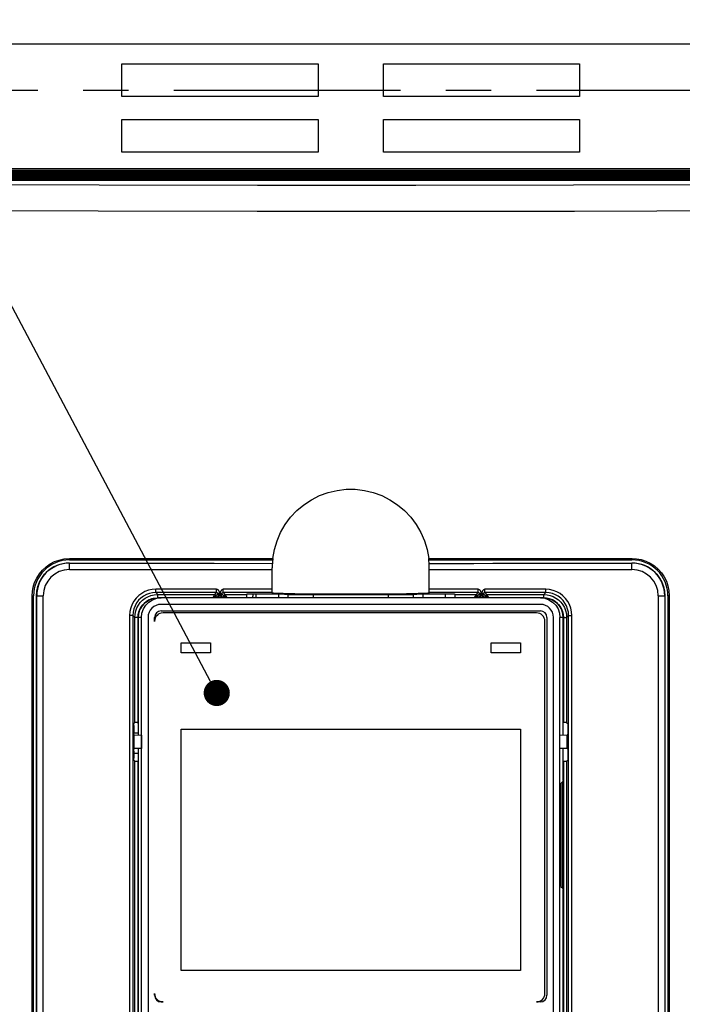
# Model space of a CAD drawing. Extents: x 28 to 410, y 33 to 287.
# Tile 25 of 63: x 77 to 102, y 211 to 249. Entities that reach past the tile are written whole.
import ezdxf

# ---------------------------------------------------------------- set-up
doc = ezdxf.new("R2010")
doc.units = 0
doc.header["$LTSCALE"] = 23.1
doc.linetypes.add('CENTER', pattern=[0.6, 0.375, -0.075, 0.075, -0.075])
doc.layers.get('0').update_dxf_attribs({"linetype": 'CONTINUOUS'})
for name, color, linetype in [('ALL_AXIS', 7, 'CONTINUOUS'), ('ALL_DIM', 7, 'CONTINUOUS'), ('ALL_FEATURES', 7, 'CONTINUOUS'), ('ALL_NOTE', 7, 'CONTINUOUS')]:
    doc.layers.add(name, color=color, linetype=linetype)
doc.dimstyles.get("Standard").update_dxf_attribs({"dimtxt": 2.5, "dimasz": 2.5, "dimexe": 1.25, "dimexo": 0.625, "dimtad": 1, "dimcen": 2.5, "dimazin": 3, "dimtfac": 1, "dimtmove": 0, "dimatfit": 3})

# ---------------------------------------------------------------- blocks, each defined once
blk = doc.blocks.new('_OPEN')
at = {"color": 0, "linetype": 'BYBLOCK'}
for p, q in [((0, 0), (-1, 0.25)), ((-1, -0.25), (0, 0)), ((-1, 0), (0, 0))]:
    blk.add_line(p, q, dxfattribs=at)
blk = doc.blocks.new('*D4')
at = {"layer": 'ALL_DIM', "color": 2, "linetype": 'CONTINUOUS'}
for p, q in [((60.252, 248.586), (31.702, 248.586)), ((32.702, 248.586), (32.702, 192.336)), ((32.702, 136.086), (32.702, 192.336)), ((77.877, 136.086), (31.702, 136.086))]:
    blk.add_line(p, q, dxfattribs=at)
at = {"layer": 'ALL_DIM', "color": 2, "linetype": 'CONTINUOUS', "xscale": 2, "yscale": 2, "zscale": 2}
for p, rotation in [((32.702, 248.586), 90), ((32.702, 136.086), 270)]:
    blk.add_blockref('_OPEN', p, dxfattribs=dict(at, rotation=rotation))

msp = doc.modelspace()

# ---------------------------------------------------------------- linework, layer by layer
at = {"color": 7, "linetype": 'CONTINUOUS'}
for p, q in [((96.747, 226.686), (82.007, 226.686)), ((82.127, 226.186), (96.627, 226.186)), ((96.626, 226.437), (82.129, 226.437)), ((96.477, 226.111), (82.202, 226.111)), ((81.257, 225.936), (81.257, 221.447)), ((81.379, 200.936), (81.379, 225.936)), ((81.629, 225.937), (81.629, 200.935)), ((81.877, 225.786), (81.877, 225.936)), ((96.802, 211.574), (96.802, 225.786)), ((96.877, 225.936), (96.877, 211.499)), ((97.126, 200.935), (97.126, 225.937)), ((97.376, 200.936), (97.376, 225.936)), ((97.498, 221.447), (97.498, 225.936)), ((81.257, 220.926), (81.257, 210.269)), ((97.498, 219.714), (97.498, 220.926)), ((97.498, 219.711), (97.496, 219.695)), ((97.498, 219.711), (97.498, 219.714)), ((97.494, 219.68), (97.411, 219.598)), ((97.411, 219.598), (97.411, 215.662)), ((97.475, 219.649), (97.462, 219.648)), ((97.502, 219.676), (97.475, 219.649)), ((97.475, 219.649), (97.475, 215.61)), ((97.502, 219.676), (97.49, 219.676)), ((97.502, 215.583), (97.502, 219.676)), ((97.411, 215.662), (97.494, 215.579)), ((97.462, 215.611), (97.475, 215.61)), ((97.502, 215.583), (97.475, 215.61)), ((97.502, 215.583), (97.49, 215.583)), ((97.496, 215.565), (97.498, 215.548)), ((97.498, 215.546), (97.498, 215.548)), ((97.498, 206.447), (97.498, 215.546)), ((81.877, 211.499), (81.877, 211.574)), ((82.202, 211.249), (82.127, 211.249)), ((96.627, 211.249), (96.477, 211.249))]:
    msp.add_line(p, q, dxfattribs=at)
at = {"color": 9, "linetype": 'CONTINUOUS'}
for p, q in [((81.257, 225.936), (81.257, 221.447)), ((81.379, 225.936), (81.257, 225.936)), ((97.498, 225.936), (97.376, 225.936)), ((97.498, 221.447), (97.498, 225.936)), ((82.89, 224.586), (82.89, 224.961)), ((82.89, 224.961), (84.015, 224.961)), ((84.015, 224.961), (84.015, 224.586)), ((94.74, 224.586), (94.74, 224.961)), ((94.74, 224.961), (95.865, 224.961)), ((95.865, 224.961), (95.865, 224.586)), ((84.015, 224.586), (82.89, 224.586)), ((95.865, 224.586), (94.74, 224.586)), ((82.889, 212.452), (82.889, 221.67)), ((82.889, 221.67), (95.866, 221.67)), ((95.866, 221.67), (95.866, 212.452)), ((81.257, 220.926), (81.257, 210.267)), ((97.498, 219.711), (97.498, 220.926)), ((97.498, 206.447), (97.498, 215.548)), ((95.866, 212.452), (82.889, 212.452))]:
    msp.add_line(p, q, dxfattribs=at)
for points in [[(81.257, 225.936), (81.276, 226.103), (81.331, 226.261), (81.42, 226.404), (81.539, 226.522), (81.682, 226.612), (81.777, 226.65)], [(96.977, 226.65), (97.073, 226.612), (97.215, 226.522), (97.334, 226.404), (97.423, 226.261), (97.479, 226.103), (97.498, 225.936)]]:
    msp.add_lwpolyline(points, dxfattribs=at)
at = {"color": 7, "linetype": 'CONTINUOUS'}
for points in [[(81.379, 225.936), (81.398, 226.103), (81.453, 226.262), (81.543, 226.404), (81.661, 226.523), (81.804, 226.612), (81.962, 226.667), (82.13, 226.686)], [(81.777, 226.65), (81.84, 226.667), (82.007, 226.686)], [(96.625, 226.686), (96.792, 226.667), (96.951, 226.612), (97.093, 226.523), (97.212, 226.404), (97.301, 226.262), (97.357, 226.103), (97.376, 225.936)], [(96.747, 226.686), (96.914, 226.667), (96.977, 226.65)], [(97.496, 219.695), (97.495, 219.685), (97.494, 219.68)], [(97.494, 215.579), (97.495, 215.575), (97.496, 215.565)]]:
    msp.add_lwpolyline(points, dxfattribs=at)
for centre, radius, start, end in [((82.007, 225.936), 0.75, 107.8401, 179.9838), ((96.748, 225.936), 0.75, 0.0162, 72.1636), ((82.129, 225.937), 0.5, 90, 180), ((82.127, 225.936), 0.25, 90, 180), ((82.202, 225.786), 0.325, 90, 180), ((96.477, 225.786), 0.325, 0, 90), ((96.626, 225.937), 0.5, 0, 90), ((96.627, 225.936), 0.25, 0, 90), ((82.202, 211.574), 0.325, 180, 270), ((82.127, 211.499), 0.25, 180, 270), ((96.477, 211.574), 0.325, 270, 360), ((96.627, 211.499), 0.25, 270, 360)]:
    msp.add_arc(centre, radius, start, end, dxfattribs=at)
at = {"layer": 'ALL_AXIS', "color": 7, "linetype": 'CENTER'}
msp.add_line((68.752, 246.086), (106.865, 246.086), dxfattribs=at)
at = {"layer": 'ALL_FEATURES', "color": 7, "linetype": 'CONTINUOUS'}
for p, q in [((106.252, 247.836), (72.502, 247.836)), ((80.627, 245.836), (80.627, 247.086)), ((80.627, 247.086), (88.127, 247.086)), ((88.127, 247.086), (88.127, 245.836)), ((90.627, 245.836), (90.627, 247.086)), ((90.627, 247.086), (98.127, 247.086)), ((98.127, 247.086), (98.127, 245.836)), ((88.127, 245.836), (80.627, 245.836)), ((98.127, 245.836), (90.627, 245.836)), ((80.627, 243.711), (80.627, 244.961)), ((80.627, 244.961), (88.127, 244.961)), ((88.127, 244.961), (88.127, 243.711)), ((90.627, 243.711), (90.627, 244.961)), ((90.627, 244.961), (98.127, 244.961)), ((98.127, 244.961), (98.127, 243.711)), ((88.127, 243.711), (80.627, 243.711)), ((98.127, 243.711), (90.627, 243.711)), ((57.502, 243.086), (121.252, 243.086)), ((60.879, 243.08), (117.875, 243.08)), ((114.272, 242.951), (64.497, 242.951)), ((114.272, 242.872), (64.497, 242.872)), ((114.272, 242.793), (64.497, 242.793)), ((114.272, 242.715), (64.497, 242.715)), ((114.272, 242.636), (64.497, 242.636)), ((78.627, 228.136), (86.392, 228.136)), ((92.362, 228.136), (100.127, 228.136)), ((86.377, 226.872), (86.377, 227.836)), ((92.377, 226.872), (92.377, 227.836)), ((85.392, 226.813), (85.42, 226.841)), ((85.42, 226.841), (86.627, 226.841)), ((85.752, 226.841), (85.752, 226.686)), ((86.388, 226.868), (86.377, 226.872)), ((86.627, 226.686), (86.627, 226.841)), ((92.245, 226.857), (92.121, 226.851)), ((92.127, 226.841), (92.127, 226.686)), ((92.127, 226.841), (93.334, 226.841)), ((92.377, 226.872), (92.366, 226.868)), ((93.002, 226.686), (93.002, 226.841)), ((93.362, 226.813), (93.334, 226.841)), ((77.252, 184.261), (77.252, 226.761)), ((77.37, 184.261), (77.37, 226.761)), ((84.301, 226.81), (84.304, 226.795)), ((84.336, 226.763), (84.344, 226.761)), ((84.404, 226.76), (84.419, 226.763)), ((84.451, 226.795), (84.452, 226.801)), ((86.987, 226.813), (86.972, 226.828)), ((87.939, 226.813), (87.941, 226.816)), ((90.815, 226.813), (90.813, 226.816)), ((91.767, 226.813), (91.782, 226.828)), ((91.767, 226.813), (91.767, 226.809)), ((94.301, 226.81), (94.304, 226.795)), ((94.336, 226.763), (94.344, 226.761)), ((94.404, 226.76), (94.419, 226.763)), ((94.451, 226.795), (94.452, 226.801)), ((101.385, 226.761), (101.385, 184.261)), ((101.502, 226.761), (101.502, 184.261)), ((81.082, 221.81), (81.082, 221.545)), ((81.125, 221.922), (81.084, 221.885)), ((81.218, 221.924), (81.257, 221.924)), ((97.629, 221.922), (97.671, 221.885)), ((97.672, 221.81), (97.672, 221.545)), ((81.257, 221.511), (81.082, 221.511)), ((81.104, 221.449), (81.084, 221.47)), ((81.104, 220.923), (81.104, 221.449)), ((81.104, 221.449), (81.384, 221.444)), ((97.371, 221.444), (97.65, 221.449)), ((97.671, 221.47), (97.65, 221.449)), ((97.65, 220.923), (97.65, 221.449)), ((81.082, 220.827), (81.082, 220.562)), ((81.104, 220.923), (81.084, 220.902)), ((81.384, 220.928), (81.104, 220.923)), ((97.65, 220.923), (97.371, 220.928)), ((97.671, 220.902), (97.65, 220.923)), ((97.672, 220.827), (97.672, 220.562)), ((81.257, 220.736), (81.082, 220.736)), ((81.125, 220.45), (81.084, 220.487)), ((97.498, 220.448), (97.536, 220.448)), ((97.629, 220.45), (97.671, 220.487))]:
    msp.add_line(p, q, dxfattribs=at)
at = {"layer": 'ALL_FEATURES', "color": 9, "linetype": 'CONTINUOUS'}
for p, q in [((64.497, 243.011), (114.258, 243.011)), ((114.258, 242.951), (64.497, 242.951)), ((64.497, 242.933), (114.258, 242.933)), ((114.258, 242.872), (64.497, 242.872)), ((64.497, 242.854), (114.258, 242.854)), ((114.258, 242.793), (64.497, 242.793)), ((64.497, 242.775), (114.258, 242.775)), ((114.258, 242.715), (64.497, 242.715)), ((64.497, 242.697), (114.258, 242.697)), ((114.258, 242.636), (64.497, 242.636)), ((78.625, 228.186), (86.398, 228.186)), ((78.627, 227.765), (78.627, 228.017)), ((78.627, 228.015), (81.692, 228.015)), ((92.357, 228.186), (100.129, 228.186)), ((97.063, 228.015), (100.127, 228.015)), ((100.127, 227.765), (100.127, 228.017)), ((78.627, 227.765), (86.377, 227.765)), ((92.377, 227.765), (100.127, 227.765)), ((81.925, 226.888), (81.925, 227.013)), ((84.25, 227.013), (81.925, 227.013)), ((81.925, 226.888), (82, 226.813)), ((84.25, 226.888), (81.925, 226.888)), ((84.25, 226.888), (84.175, 226.813)), ((84.301, 226.839), (84.225, 226.763)), ((84.25, 226.888), (84.25, 227.013)), ((84.301, 226.839), (84.301, 226.81)), ((84.301, 226.839), (84.351, 226.839)), ((84.351, 226.839), (84.351, 226.76)), ((84.403, 226.76), (84.403, 226.839)), ((84.453, 226.839), (84.403, 226.839)), ((84.453, 226.839), (84.453, 226.81)), ((84.529, 226.763), (84.453, 226.839)), ((84.504, 226.888), (84.504, 227.013)), ((86.377, 227.013), (84.504, 227.013)), ((84.579, 226.813), (84.504, 226.888)), ((86.377, 226.888), (84.504, 226.888)), ((85.746, 226.841), (85.749, 226.838)), ((94.25, 227.013), (92.377, 227.013)), ((94.25, 226.888), (92.377, 226.888)), ((94.25, 226.888), (94.175, 226.813)), ((94.301, 226.839), (94.225, 226.763)), ((94.25, 226.888), (94.25, 227.013)), ((94.301, 226.839), (94.301, 226.81)), ((94.301, 226.839), (94.351, 226.839)), ((94.351, 226.839), (94.351, 226.76)), ((94.403, 226.76), (94.403, 226.839)), ((94.453, 226.839), (94.403, 226.839)), ((94.453, 226.839), (94.453, 226.81)), ((94.529, 226.763), (94.453, 226.839)), ((94.504, 226.888), (94.504, 227.013)), ((96.829, 227.013), (94.504, 227.013)), ((94.579, 226.813), (94.504, 226.888)), ((96.829, 226.888), (94.504, 226.888)), ((96.829, 226.888), (96.755, 226.813)), ((96.829, 226.888), (96.829, 227.013)), ((77.2, 184.261), (77.2, 226.761)), ((77.2, 226.761), (77.252, 226.761)), ((77.37, 226.761), (77.623, 226.761)), ((77.373, 184.261), (77.373, 226.761)), ((77.623, 184.261), (77.623, 226.761)), ((82, 226.688), (82, 226.813)), ((82, 226.813), (84.175, 226.813)), ((82, 226.688), (82.007, 226.688)), ((84.175, 226.813), (84.1, 226.688)), ((84.225, 226.763), (84.1, 226.688)), ((84.225, 226.757), (84.175, 226.686)), ((84.301, 226.81), (84.225, 226.757)), ((84.225, 226.763), (84.225, 226.757)), ((84.275, 226.707), (84.246, 226.686)), ((84.351, 226.76), (84.275, 226.707)), ((84.275, 226.707), (84.479, 226.707)), ((84.301, 226.81), (84.301, 226.81)), ((84.301, 226.81), (84.453, 226.81)), ((84.344, 226.761), (84.351, 226.76)), ((84.403, 226.76), (84.351, 226.76)), ((84.479, 226.707), (84.403, 226.76)), ((84.403, 226.76), (84.404, 226.76)), ((84.452, 226.801), (84.453, 226.81)), ((84.529, 226.757), (84.457, 226.808)), ((84.509, 226.686), (84.479, 226.707)), ((84.529, 226.757), (84.529, 226.763)), ((84.654, 226.688), (84.529, 226.763)), ((84.58, 226.686), (84.529, 226.757)), ((84.654, 226.688), (84.579, 226.813)), ((84.579, 226.813), (85.392, 226.813)), ((86.987, 226.813), (87.939, 226.813)), ((90.815, 226.813), (91.767, 226.813)), ((93.362, 226.813), (94.175, 226.813)), ((94.175, 226.813), (94.1, 226.688)), ((94.225, 226.763), (94.1, 226.688)), ((94.225, 226.757), (94.175, 226.686)), ((94.301, 226.81), (94.225, 226.757)), ((94.225, 226.763), (94.225, 226.757)), ((94.275, 226.707), (94.246, 226.686)), ((94.351, 226.76), (94.275, 226.707)), ((94.275, 226.707), (94.479, 226.707)), ((94.301, 226.81), (94.301, 226.81)), ((94.301, 226.81), (94.453, 226.81)), ((94.344, 226.761), (94.351, 226.76)), ((94.403, 226.76), (94.351, 226.76)), ((94.479, 226.707), (94.403, 226.76)), ((94.403, 226.76), (94.404, 226.76)), ((94.452, 226.801), (94.453, 226.81)), ((94.529, 226.757), (94.457, 226.808)), ((94.509, 226.686), (94.479, 226.707)), ((94.529, 226.757), (94.529, 226.763)), ((94.654, 226.688), (94.529, 226.763)), ((94.58, 226.686), (94.529, 226.757)), ((94.654, 226.688), (94.579, 226.813)), ((94.579, 226.813), (96.755, 226.813)), ((96.747, 226.688), (96.755, 226.688)), ((96.755, 226.688), (96.755, 226.813)), ((101.132, 226.761), (101.132, 184.261)), ((101.132, 226.761), (101.385, 226.761)), ((101.382, 226.761), (101.382, 184.261)), ((101.555, 226.761), (101.502, 226.761)), ((101.555, 226.761), (101.555, 184.261)), ((80.925, 226.013), (80.925, 200.609)), ((81.05, 226.013), (80.925, 226.013)), ((81.05, 226.013), (81.05, 200.609)), ((81.05, 226.013), (81.125, 225.938)), ((81.125, 221.922), (81.125, 225.938)), ((81.25, 225.938), (81.125, 225.938)), ((81.25, 221.924), (81.25, 225.938)), ((97.504, 225.938), (97.504, 221.924)), ((97.504, 225.938), (97.629, 225.938)), ((97.704, 226.013), (97.629, 225.938)), ((97.629, 225.938), (97.629, 221.922)), ((97.704, 200.609), (97.704, 226.013)), ((97.704, 226.013), (97.829, 226.013)), ((97.829, 200.609), (97.829, 226.013)), ((81.384, 221.444), (81.384, 220.928)), ((97.371, 220.928), (97.371, 221.444)), ((81.125, 206.922), (81.125, 220.45)), ((81.25, 209.138), (81.25, 220.448)), ((97.504, 220.448), (97.504, 206.924)), ((97.629, 220.45), (97.629, 206.922))]:
    msp.add_line(p, q, dxfattribs=at)
for points in [[(61.42, 242.539), (67.696, 242.505), (73.72, 242.481), (79.762, 242.464), (85.809, 242.456), (91.862, 242.455), (97.893, 242.462), (104.159, 242.478), (110.682, 242.503), (117.334, 242.539)], [(61.305, 241.54), (67.607, 241.506), (73.656, 241.482), (79.723, 241.466), (85.795, 241.457), (91.872, 241.456), (97.928, 241.464), (104.22, 241.479), (110.769, 241.505), (117.449, 241.54)], [(77.2, 226.761), (77.209, 226.925), (77.239, 227.095), (77.294, 227.27), (77.373, 227.441), (77.474, 227.601), (77.595, 227.746), (77.735, 227.874), (77.891, 227.982), (78.056, 228.068), (78.231, 228.13), (78.421, 228.171), (78.625, 228.186)], [(78.625, 228.186), (78.625, 228.171), (78.625, 228.157), (78.626, 228.146), (78.627, 228.139), (78.627, 228.136)], [(100.129, 228.186), (100.129, 228.171), (100.129, 228.157), (100.129, 228.146), (100.128, 228.139), (100.127, 228.136)], [(100.129, 228.186), (100.3, 228.176), (100.475, 228.144), (100.653, 228.086), (100.824, 228.005), (100.983, 227.902), (101.127, 227.779), (101.253, 227.638), (101.359, 227.482), (101.442, 227.318), (101.501, 227.148), (101.54, 226.963), (101.555, 226.761)], [(81.925, 227.013), (81.782, 227.003), (81.645, 226.973), (81.512, 226.924), (81.388, 226.857), (81.275, 226.773), (81.175, 226.674), (81.09, 226.562), (81.021, 226.439), (80.969, 226.305), (80.936, 226.161), (80.925, 226.013)], [(81.925, 226.888), (81.8, 226.879), (81.68, 226.853), (81.564, 226.81), (81.455, 226.751), (81.357, 226.678), (81.269, 226.592), (81.194, 226.494), (81.134, 226.386), (81.088, 226.268), (81.06, 226.142), (81.05, 226.013)], [(84.25, 227.013), (84.266, 227.011), (84.28, 227.006), (84.293, 226.998), (84.305, 226.989), (84.315, 226.978), (84.323, 226.966), (84.331, 226.954), (84.337, 226.941), (84.342, 226.927), (84.346, 226.913), (84.349, 226.899), (84.351, 226.884), (84.351, 226.87), (84.352, 226.854), (84.351, 226.839)], [(84.25, 226.888), (84.255, 226.888), (84.259, 226.887), (84.263, 226.886), (84.267, 226.885), (84.271, 226.884), (84.275, 226.882), (84.279, 226.88), (84.283, 226.877), (84.287, 226.874), (84.29, 226.87), (84.294, 226.865), (84.297, 226.86), (84.299, 226.854), (84.301, 226.847), (84.301, 226.839)], [(84.403, 226.839), (84.403, 226.854), (84.403, 226.87), (84.404, 226.884), (84.406, 226.899), (84.408, 226.913), (84.412, 226.927), (84.417, 226.941), (84.424, 226.954), (84.431, 226.966), (84.44, 226.978), (84.45, 226.989), (84.461, 226.998), (84.474, 227.006), (84.489, 227.011), (84.504, 227.013)], [(84.453, 226.839), (84.454, 226.847), (84.455, 226.854), (84.458, 226.86), (84.461, 226.865), (84.464, 226.87), (84.468, 226.874), (84.471, 226.877), (84.475, 226.88), (84.479, 226.882), (84.483, 226.884), (84.487, 226.885), (84.491, 226.886), (84.495, 226.887), (84.5, 226.888), (84.504, 226.888)], [(85.625, 226.686), (85.646, 226.772), (85.652, 226.841)], [(94.25, 227.013), (94.266, 227.011), (94.28, 227.006), (94.293, 226.998), (94.305, 226.989), (94.315, 226.978), (94.323, 226.966), (94.331, 226.954), (94.337, 226.941), (94.342, 226.927), (94.346, 226.913), (94.349, 226.899), (94.351, 226.884), (94.351, 226.87), (94.352, 226.854), (94.351, 226.839)], [(94.25, 226.888), (94.255, 226.888), (94.259, 226.887), (94.263, 226.886), (94.267, 226.885), (94.271, 226.884), (94.275, 226.882), (94.279, 226.88), (94.283, 226.877), (94.287, 226.874), (94.29, 226.87), (94.294, 226.865), (94.297, 226.86), (94.299, 226.854), (94.301, 226.847), (94.301, 226.839)], [(94.403, 226.839), (94.403, 226.854), (94.403, 226.87), (94.404, 226.884), (94.406, 226.899), (94.408, 226.913), (94.412, 226.927), (94.417, 226.941), (94.424, 226.954), (94.431, 226.966), (94.44, 226.978), (94.45, 226.989), (94.461, 226.998), (94.474, 227.006), (94.489, 227.011), (94.504, 227.013)], [(94.453, 226.839), (94.454, 226.847), (94.455, 226.854), (94.458, 226.86), (94.461, 226.865), (94.464, 226.87), (94.468, 226.874), (94.471, 226.877), (94.475, 226.88), (94.479, 226.882), (94.483, 226.884), (94.487, 226.885), (94.491, 226.886), (94.495, 226.887), (94.5, 226.888), (94.504, 226.888)], [(97.829, 226.013), (97.819, 226.156), (97.789, 226.293), (97.74, 226.426), (97.673, 226.55), (97.589, 226.663), (97.49, 226.763), (97.378, 226.849), (97.255, 226.918), (97.121, 226.969), (96.977, 227.002), (96.829, 227.013)], [(97.704, 226.013), (97.695, 226.138), (97.669, 226.258), (97.626, 226.374), (97.567, 226.483), (97.494, 226.582), (97.408, 226.669), (97.31, 226.744), (97.202, 226.805), (97.084, 226.85), (96.959, 226.878), (96.829, 226.888)], [(81.125, 225.938), (81.134, 226.065), (81.16, 226.184), (81.203, 226.299), (81.261, 226.407), (81.334, 226.505), (81.419, 226.593), (81.516, 226.667), (81.622, 226.728), (81.739, 226.773), (81.866, 226.803), (82, 226.813)], [(81.25, 225.938), (81.258, 226.047), (81.28, 226.149), (81.317, 226.247), (81.367, 226.34), (81.429, 226.424), (81.502, 226.499), (81.585, 226.563), (81.676, 226.615)], [(81.676, 226.615), (81.776, 226.654), (81.885, 226.679), (82, 226.688)], [(84.175, 226.813), (84.191, 226.811), (84.205, 226.804), (84.216, 226.793), (84.223, 226.779), (84.225, 226.763)], [(84.275, 226.707), (84.26, 226.71), (84.246, 226.717), (84.235, 226.728), (84.228, 226.742), (84.225, 226.757)], [(84.479, 226.707), (84.495, 226.71), (84.508, 226.717), (84.52, 226.728), (84.527, 226.742), (84.529, 226.757)], [(84.579, 226.813), (84.564, 226.811), (84.55, 226.804), (84.539, 226.793), (84.532, 226.779), (84.529, 226.763)], [(94.175, 226.813), (94.191, 226.811), (94.205, 226.804), (94.216, 226.793), (94.223, 226.779), (94.225, 226.763)], [(94.275, 226.707), (94.26, 226.71), (94.246, 226.717), (94.235, 226.728), (94.228, 226.742), (94.225, 226.757)], [(94.479, 226.707), (94.495, 226.71), (94.508, 226.717), (94.52, 226.728), (94.527, 226.742), (94.529, 226.757)], [(94.579, 226.813), (94.564, 226.811), (94.55, 226.804), (94.539, 226.793), (94.532, 226.779), (94.529, 226.763)], [(96.755, 226.813), (96.881, 226.804), (97, 226.778), (97.115, 226.736), (97.223, 226.677), (97.321, 226.605), (97.409, 226.519), (97.484, 226.422), (97.544, 226.316), (97.59, 226.199), (97.619, 226.072), (97.629, 225.938)], [(96.755, 226.688), (96.863, 226.68), (96.965, 226.658)], [(96.965, 226.658), (97.063, 226.622), (97.156, 226.572), (97.24, 226.51), (97.315, 226.436), (97.379, 226.353), (97.431, 226.262), (97.47, 226.162), (97.496, 226.053), (97.504, 225.938)]]:
    msp.add_lwpolyline(points, dxfattribs=at)
at = {"layer": 'ALL_FEATURES', "color": 7, "linetype": 'CONTINUOUS'}
for points in [[(86.398, 228.186), (86.458, 228.529), (86.559, 228.863), (86.697, 229.183), (86.871, 229.485), (87.08, 229.765), (87.319, 230.019), (87.586, 230.243), (87.878, 230.434), (88.189, 230.591), (88.517, 230.71), (88.856, 230.791), (89.203, 230.831), (89.552, 230.831), (89.898, 230.791), (90.237, 230.71), (90.565, 230.591), (90.877, 230.434), (91.168, 230.243), (91.436, 230.019), (91.675, 229.765), (91.883, 229.485), (92.058, 229.183), (92.196, 228.863), (92.296, 228.529), (92.357, 228.186)], [(77.37, 226.761), (77.383, 226.94), (77.421, 227.115), (77.483, 227.283), (77.569, 227.44), (77.677, 227.584), (77.804, 227.711), (77.947, 227.818), (78.105, 227.904), (78.273, 227.967), (78.448, 228.005), (78.627, 228.017)], [(78.627, 228.017), (80.159, 228.016), (81.692, 228.015)], [(81.692, 228.015), (84.159, 228.006), (86.382, 227.992)], [(86.382, 227.992), (86.38, 227.964), (86.379, 227.928), (86.378, 227.884), (86.377, 227.836)], [(86.393, 228.136), (86.389, 228.088), (86.385, 228.04), (86.382, 227.992)], [(86.398, 228.186), (86.396, 228.171), (86.394, 228.157), (86.393, 228.145), (86.393, 228.138), (86.392, 228.136)], [(92.362, 228.136), (92.362, 228.138), (92.361, 228.145), (92.36, 228.156), (92.359, 228.171), (92.357, 228.186)], [(92.373, 227.992), (92.37, 228.04), (92.366, 228.088), (92.361, 228.136)], [(92.373, 227.992), (93.274, 227.997), (94.083, 228.002), (94.806, 228.007), (95.454, 228.01), (96.037, 228.013), (96.569, 228.015), (97.063, 228.015)], [(92.377, 227.836), (92.377, 227.875), (92.376, 227.911), (92.375, 227.943), (92.374, 227.97), (92.373, 227.992)], [(97.063, 228.015), (98.595, 228.016), (100.127, 228.017)], [(100.127, 228.017), (100.306, 228.005), (100.482, 227.967), (100.65, 227.904), (100.807, 227.818), (100.951, 227.711), (101.078, 227.584), (101.185, 227.44), (101.271, 227.283), (101.334, 227.115), (101.372, 226.94), (101.385, 226.761)], [(86.634, 226.851), (86.51, 226.857), (86.43, 226.862), (86.388, 226.868)], [(92.121, 226.851), (91.954, 226.845), (91.749, 226.84), (91.509, 226.835), (91.237, 226.831), (90.938, 226.827), (90.615, 226.824), (90.275, 226.822), (89.921, 226.821), (89.56, 226.82), (89.195, 226.82), (88.833, 226.821), (88.479, 226.822), (88.139, 226.824), (87.817, 226.827), (87.518, 226.831), (87.246, 226.835), (87.006, 226.84), (86.8, 226.845), (86.634, 226.851)], [(92.366, 226.868), (92.325, 226.862), (92.245, 226.857)], [(84.304, 226.795), (84.311, 226.781), (84.322, 226.77), (84.336, 226.763)], [(84.419, 226.763), (84.433, 226.77), (84.444, 226.781), (84.451, 226.795)], [(85.392, 226.813), (85.392, 226.809), (85.391, 226.796), (85.391, 226.776), (85.391, 226.75), (85.39, 226.72), (85.39, 226.688)], [(86.627, 226.834), (86.736, 226.832), (86.851, 226.83), (86.972, 226.828)], [(86.989, 226.688), (86.989, 226.72), (86.989, 226.75), (86.989, 226.776), (86.988, 226.796), (86.988, 226.809), (86.987, 226.813)], [(87.939, 226.796), (87.939, 226.776), (87.938, 226.75), (87.938, 226.72), (87.938, 226.688)], [(87.939, 226.813), (87.939, 226.809), (87.939, 226.796)], [(87.941, 226.816), (88.286, 226.814), (88.643, 226.812), (89.008, 226.811), (89.377, 226.811), (89.747, 226.811), (90.111, 226.812), (90.469, 226.814), (90.813, 226.816)], [(90.816, 226.688), (90.816, 226.72), (90.816, 226.75), (90.816, 226.776), (90.816, 226.796), (90.815, 226.809), (90.815, 226.813)], [(91.767, 226.809), (91.766, 226.796), (91.766, 226.776), (91.766, 226.75), (91.765, 226.72), (91.765, 226.688)], [(91.782, 226.828), (91.903, 226.83), (92.018, 226.832), (92.127, 226.834)], [(93.364, 226.688), (93.364, 226.72), (93.364, 226.75), (93.364, 226.776), (93.363, 226.796), (93.363, 226.809), (93.362, 226.813)], [(94.304, 226.795), (94.311, 226.781), (94.322, 226.77), (94.336, 226.763)], [(94.419, 226.763), (94.433, 226.77), (94.444, 226.781), (94.451, 226.795)], [(81.082, 221.81), (81.082, 221.829), (81.082, 221.847), (81.083, 221.863), (81.083, 221.875), (81.083, 221.882), (81.084, 221.885)], [(81.218, 221.924), (81.188, 221.924), (81.162, 221.924), (81.143, 221.923), (81.13, 221.923), (81.125, 221.922)], [(97.629, 221.922), (97.625, 221.923), (97.612, 221.923), (97.592, 221.924), (97.566, 221.924), (97.536, 221.924), (97.498, 221.924)], [(97.671, 221.885), (97.671, 221.882), (97.672, 221.875), (97.672, 221.863), (97.672, 221.847), (97.672, 221.829), (97.672, 221.81)], [(81.084, 221.47), (81.083, 221.473), (81.083, 221.48), (81.083, 221.492), (81.082, 221.508), (81.082, 221.525), (81.082, 221.545)], [(97.672, 221.545), (97.672, 221.525), (97.672, 221.508), (97.672, 221.492), (97.672, 221.48), (97.671, 221.473), (97.671, 221.47)], [(81.082, 220.827), (81.082, 220.847), (81.082, 220.865), (81.083, 220.88), (81.083, 220.892), (81.083, 220.9), (81.084, 220.902)], [(97.671, 220.902), (97.671, 220.9), (97.672, 220.892), (97.672, 220.88), (97.672, 220.865), (97.672, 220.847), (97.672, 220.827)], [(81.084, 220.487), (81.083, 220.49), (81.083, 220.498), (81.083, 220.51), (81.082, 220.525), (81.082, 220.543), (81.082, 220.562)], [(81.125, 220.45), (81.13, 220.449), (81.143, 220.449), (81.162, 220.448), (81.188, 220.448), (81.218, 220.448), (81.257, 220.448)], [(97.536, 220.448), (97.566, 220.448), (97.592, 220.448), (97.612, 220.449), (97.625, 220.449), (97.629, 220.45)], [(97.672, 220.562), (97.672, 220.543), (97.672, 220.525), (97.672, 220.51), (97.672, 220.498), (97.671, 220.49), (97.671, 220.487)]]:
    msp.add_lwpolyline(points, dxfattribs=at)
for centre, start, end in [((78.627, 226.761), 90, 180), ((100.127, 226.761), 0, 90)]:
    msp.add_arc(centre, 1.375, start, end, dxfattribs=at)
at = {"layer": 'ALL_FEATURES', "color": 9, "linetype": 'CONTINUOUS'}
for centre, radius, start, end in [((78.627, 226.761), 1.254, 90, 180), ((100.127, 226.761), 1.254, 0, 90), ((78.627, 226.761), 1.004, 90, 180), ((100.127, 226.761), 1.004, 0, 90)]:
    msp.add_arc(centre, radius, start, end, dxfattribs=at)
at = {"layer": 'ALL_NOTE', "color": 2, "linetype": 'CONTINUOUS'}
msp.add_line((84.022, 223.493), (62.237, 264.563), dxfattribs=at)
at = {"layer": 'ALL_NOTE', "color": 2, "linetype": 'CONTINUOUS', "const_width": 0.5}
msp.add_lwpolyline([(84.006, 223.051, 1), (84.506, 223.051, 1)], format="xyb", close=True, dxfattribs=at)

# ---------------------------------------------------------------- dimensions: what is measured, and where the dimension line sits
at = {"layer": 'ALL_DIM', "color": 2, "linetype": 'CONTINUOUS'}
dim = msp.add_linear_dim(base=(32.702, 136.086), p1=(61.252, 248.586), p2=(78.877, 136.086), angle=270, dimstyle='Standard', dxfattribs=at)
dim.commit()
dim.dimension.update_dxf_attribs({"geometry": '*D4', "text_midpoint": (32.702, 188.208), "dimtype": 128})

doc.saveas('drawing.dxf')
